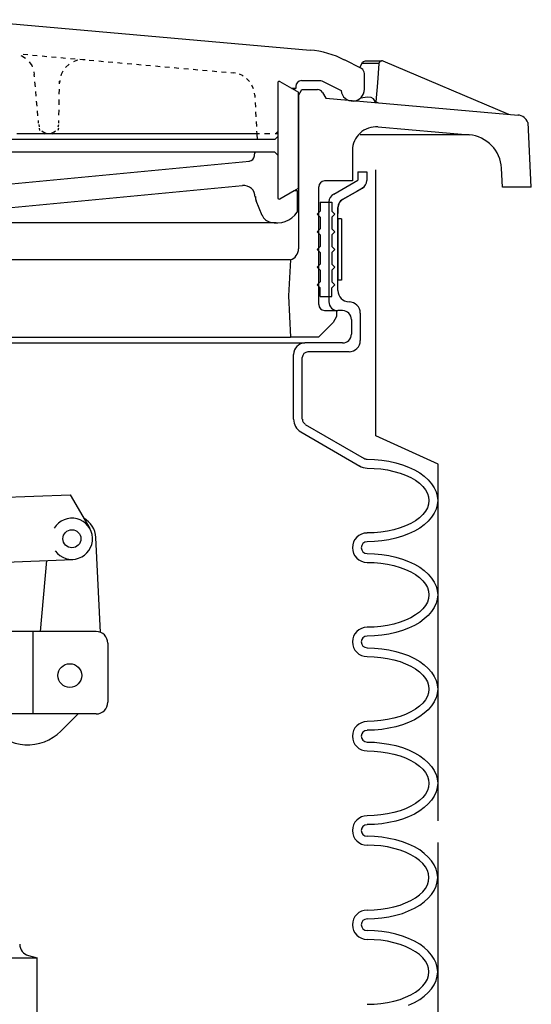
# Model space of a CAD drawing. Extents: x -285 to 5863, y 308 to 3178.
# Tile 178 of 256: x 563.35 to 568.78, y 976.34 to 986.79. Entities that reach past the tile are written whole.
import ezdxf

# ---------------------------------------------------------------- set-up
doc = ezdxf.new("R2010")
doc.units = 0
doc.header["$MEASUREMENT"] = 0
doc.layers.get('DEFPOINTS').update_dxf_attribs({"linetype": 'CONTINUOUS'})
for name, color, linetype in [('FILL-CAP', 1, 'CONTINUOUS'), ('SPILL-BUCKET', 1, 'CONTINUOUS'), ('SWIVEL-ADAPTOR', 1, 'CONTINUOUS')]:
    doc.layers.add(name, color=color, linetype=linetype)

msp = doc.modelspace()

# ---------------------------------------------------------------- linework, layer by layer
at = {"layer": 'DEFPOINTS', "linetype": 'Continuous'}
for p, q in [((567.12953, 982.37301), (567.12953, 985.19614)), ((567.79199, 982.07148), (567.12953, 982.37301)), ((567.79199, 978.28634), (567.79199, 982.07148))]:
    msp.add_line(p, q, dxfattribs=at)
for points in [[(567.00375, 985.01471), (566.98775, 985.00298), (566.92853, 984.96871), (566.88273, 984.94221), (566.83419, 984.91412), (566.77772, 984.88144), (566.77772, 984.88144), (566.73949, 984.84654), (566.72547, 984.79721), (566.72547, 984.73346)], [(567.79199, 973.96972), (567.79199, 978.05506)]]:
    msp.add_lwpolyline(points, dxfattribs=at)
at = {"layer": 'FILL-CAP', "color": 1, "linetype": 'Continuous'}
for p, q in [((561.48253, 981.65034), (563.88176, 981.74882)), ((563.88176, 981.74882), (564.0901, 981.39039)), ((564.2059, 980.28698), (564.1549, 981.29386)), ((562.89734, 981.02033), (563.90995, 981.0619)), ((563.56823, 980.29645), (563.63412, 981.05057)), ((564.15818, 980.29645), (562.97677, 980.29645)), ((563.49068, 979.42145), (563.49068, 980.29645)), ((564.28318, 980.17145), (564.28318, 979.54645)), ((564.15818, 979.42145), (560.78318, 979.42145)), ((563.96601, 979.42145), (563.78316, 979.23933))]:
    msp.add_line(p, q, dxfattribs=at)
at = {"layer": 'FILL-CAP', "color": 7, "linetype": 'Continuous'}
for centre, radius in [((563.90098, 981.28046), 0.0955), ((563.87868, 979.82845), 0.126)]:
    msp.add_circle(centre, radius, dxfattribs=at)
at = {"layer": 'FILL-CAP', "color": 1, "linetype": 'Continuous'}
for centre, radius, start, end in [((563.90091, 981.28046), 0.2188, 215.909869, 148.792525), ((563.90522, 981.28121), 0.25, 2.899894, 60.98025), ((564.15818, 980.17145), 0.125, 0, 90), ((564.15818, 979.54645), 0.125, 270, 0), ((563.43032, 979.5936), 0.5, 218.660152, 314.884164)]:
    msp.add_arc(centre, radius, start, end, dxfattribs=at)
at = {"layer": 'SPILL-BUCKET', "linetype": 'Continuous'}
for p, q in [((562.78491, 986.79095), (566.43121, 986.46897)), ((563.35745, 986.41246), (563.36918, 986.40819)), ((563.36918, 986.40819), (563.40756, 986.38261)), ((563.38197, 986.42419), (563.43208, 986.41992)), ((563.48219, 986.41459), (563.5323, 986.41033)), ((563.58347, 986.40606), (563.63359, 986.4018)), ((563.6837, 986.39753), (563.7338, 986.39327)), ((563.78391, 986.38794), (563.83402, 986.38367)), ((563.88414, 986.37941), (563.93424, 986.37514)), ((563.44807, 986.34209), (563.47366, 986.30371)), ((563.47366, 986.30371), (563.47792, 986.29198)), ((563.83509, 986.28665), (563.83402, 986.28452)), ((563.86921, 986.3165), (563.83509, 986.28665)), ((563.87134, 986.31864), (563.86921, 986.3165)), ((563.9513, 986.35702), (563.91612, 986.34422)), ((563.96516, 986.36022), (563.9513, 986.35702)), ((563.98435, 986.37088), (564.03446, 986.36661)), ((564.04086, 986.36555), (564.01527, 986.36555)), ((564.08457, 986.36235), (564.13468, 986.35702)), ((564.18586, 986.35275), (564.23597, 986.34849)), ((564.28608, 986.34422), (564.33619, 986.33996)), ((564.3863, 986.33569), (564.43641, 986.33036)), ((564.48652, 986.3261), (564.53663, 986.32183)), ((564.58674, 986.31757), (564.63685, 986.31331)), ((564.68696, 986.30904), (564.73707, 986.30478)), ((564.78825, 986.29945), (564.83836, 986.29518)), ((564.88847, 986.29091), (564.93858, 986.28665)), ((564.98869, 986.28239), (565.03879, 986.27812)), ((565.08891, 986.27279), (565.13902, 986.26853)), ((566.97709, 986.27172), (566.79904, 986.36342)), ((566.96216, 986.27919), (566.98029, 986.3261)), ((566.98029, 986.3261), (566.98989, 986.33996)), ((567.1626, 986.3261), (566.98029, 986.3261)), ((566.98989, 986.33996), (567.00055, 986.34849)), ((567.00055, 986.34849), (567.01121, 986.35169)), ((567.01121, 986.35169), (567.01974, 986.35275)), ((567.01974, 986.35275), (567.19033, 986.35275)), ((567.1626, 986.3261), (567.14981, 986.12139)), ((567.1658, 986.33569), (567.1626, 986.3261)), ((567.1722, 986.34636), (567.1658, 986.33569)), ((567.1818, 986.35169), (567.1722, 986.34636)), ((567.19033, 986.35275), (567.1818, 986.35169)), ((567.19033, 986.35275), (567.19566, 986.35275)), ((567.20205, 986.35275), (567.19566, 986.35275)), ((567.20738, 986.35062), (567.20205, 986.35275)), ((568.54543, 985.78449), (567.20738, 986.35062)), ((563.49605, 986.23761), (563.50138, 986.20882)), ((563.50351, 986.18323), (563.50138, 986.20882)), ((563.78711, 986.20989), (563.78285, 986.19603)), ((563.80417, 986.24294), (563.78711, 986.20989)), ((565.18913, 986.26426), (565.23923, 986.26)), ((565.28935, 986.25573), (565.33946, 986.25147)), ((565.39063, 986.2472), (565.44074, 986.24187)), ((565.49085, 986.23761), (565.54096, 986.23334)), ((565.59107, 986.22908), (565.61559, 986.22694)), ((565.63798, 986.22268), (565.61559, 986.22694)), ((565.71368, 986.19709), (565.68063, 986.21095)), ((565.72114, 986.19176), (565.71368, 986.19709)), ((565.78831, 986.13419), (565.75739, 986.16617)), ((567.01014, 986.05209), (567.01014, 986.21842)), ((563.51311, 986.07981), (563.50778, 986.13099)), ((563.77219, 986.14592), (563.76899, 986.12033)), ((563.76899, 986.10967), (563.76899, 986.13739)), ((565.81817, 986.08834), (565.81283, 986.09687)), ((565.83096, 986.05636), (565.81817, 986.08834)), ((566.08791, 986.12139), (566.08791, 984.9017)), ((566.1103, 986.13525), (566.30967, 986.02011)), ((566.23717, 986.06169), (566.27875, 986.06169)), ((566.27875, 986.06169), (566.23717, 986.06169)), ((566.27875, 986.08195), (566.27875, 986.06169)), ((566.34059, 986.14378), (566.55382, 986.14378)), ((566.55595, 986.14272), (566.76066, 986.03823)), ((567.14981, 986.12139), (567.13062, 985.91989)), ((563.52164, 985.97746), (563.51737, 986.02864)), ((563.76686, 985.99878), (563.76792, 986.05423)), ((565.84375, 985.99026), (565.84056, 986.01264)), ((565.84375, 985.99026), (565.84482, 985.96467)), ((566.30967, 985.98706), (566.34592, 986.0489)), ((566.30967, 985.00405), (566.30967, 986.02011)), ((566.30967, 985.98706), (566.30967, 984.36008)), ((566.34592, 986.0489), (566.51117, 986.0489)), ((566.56555, 986.01798), (566.60073, 985.9572)), ((566.60073, 985.9572), (568.64245, 985.77915)), ((567.04319, 985.97), (566.96643, 985.9572)), ((567.07944, 985.96467), (567.04319, 985.97)), ((567.10503, 985.95081), (567.07944, 985.96467)), ((563.53123, 985.87404), (563.5259, 985.92522)), ((563.76472, 985.8879), (563.76579, 985.94334)), ((565.84802, 985.91349), (565.85015, 985.86232)), ((567.12955, 985.91136), (567.10503, 985.95081)), ((567.12955, 985.91136), (567.13062, 985.91989)), ((567.13062, 985.91989), (567.15941, 985.90816)), ((563.53976, 985.77063), (563.5355, 985.82287)), ((563.76259, 985.77702), (563.76366, 985.83246)), ((565.85335, 985.81114), (565.85548, 985.75996)), ((563.54616, 985.69386), (563.54403, 985.71945)), ((563.54829, 985.67787), (563.55362, 985.65228)), ((563.75406, 985.65228), (563.76046, 985.67787)), ((563.75513, 985.61923), (563.76046, 985.64268)), ((563.76153, 985.69386), (563.76153, 985.72158)), ((565.85868, 985.70879), (565.86188, 985.65761)), ((567.15408, 985.65335), (568.12429, 985.56805)), ((568.78318, 985.01471), (568.748, 985.69919)), ((565.86508, 985.58085), (563.31693, 985.58085)), ((563.55149, 985.63842), (563.55789, 985.61603)), ((563.58241, 985.60963), (563.59414, 985.59897)), ((563.59094, 985.58511), (563.61333, 985.58085)), ((563.59414, 985.59897), (563.62292, 985.58618)), ((563.62292, 985.58618), (563.62825, 985.58511)), ((563.6805, 985.58511), (563.68476, 985.58618)), ((563.68476, 985.58618), (563.71355, 985.59897)), ((563.69862, 985.58085), (563.72208, 985.58618)), ((563.71355, 985.59897), (563.72528, 985.60963)), ((565.86401, 985.60643), (565.86508, 985.58085)), ((565.8928, 985.58085), (565.86508, 985.58085)), ((565.86508, 985.58085), (565.86828, 985.51901)), ((566.00368, 985.58085), (565.94824, 985.58085)), ((566.05592, 985.51901), (566.08791, 985.54993)), ((566.08791, 985.58085), (566.06019, 985.58085)), ((566.06338, 985.58085), (566.08791, 985.60525)), ((568.12429, 985.56805), (566.96323, 985.56805)), ((565.86508, 985.51901), (561.90852, 985.51901)), ((566.05592, 985.51901), (565.86508, 985.51901)), ((566.05592, 985.38361), (561.88507, 985.38361)), ((565.84056, 985.34416), (565.84482, 985.38361)), ((565.84375, 985.37294), (565.85335, 985.38361)), ((566.08791, 985.35162), (566.05592, 985.38361)), ((566.8822, 985.40386), (566.8822, 985.07975)), ((562.3126, 984.95927), (565.78725, 985.28978)), ((566.94084, 985.17464), (566.94084, 985.08828)), ((566.94084, 985.17464), (567.03467, 985.17464)), ((567.03467, 985.17464), (567.03467, 985.08401)), ((568.47719, 985.01471), (568.46653, 985.21409)), ((562.73054, 984.7471), (565.71261, 985.03177)), ((566.5229, 985.01684), (566.5229, 983.76623)), ((566.8822, 985.07975), (566.58581, 985.07975)), ((566.68352, 984.93977), (566.94084, 985.08828)), ((568.58168, 985.01471), (568.47719, 985.01471)), ((568.78318, 985.01471), (568.58168, 985.01471)), ((566.1103, 984.8889), (566.30967, 985.00405)), ((566.1103, 984.8889), (566.26276, 984.97633)), ((566.26276, 984.97633), (566.29474, 984.97633)), ((566.29474, 984.97633), (566.29474, 984.74604)), ((566.77772, 984.88144), (566.98775, 985.00298)), ((565.92158, 984.71405), (565.85868, 984.86651)), ((566.53783, 984.85265), (566.53783, 984.75883)), ((566.53783, 984.85265), (566.66257, 984.85265)), ((566.63165, 984.85585), (566.63165, 983.79608)), ((566.66257, 984.85265), (566.66257, 984.75883)), ((566.50691, 984.72791), (566.53783, 984.75883)), ((566.50691, 984.72791), (566.53783, 984.69593)), ((566.69456, 984.72791), (566.66257, 984.75883)), ((566.69456, 984.72791), (566.66257, 984.69593)), ((566.72548, 983.91656), (566.72548, 984.79721)), ((566.07191, 984.63302), (562.51731, 984.63302)), ((566.53783, 984.69593), (566.53783, 984.57118)), ((566.66257, 984.69593), (566.66257, 984.57118)), ((566.50691, 984.54027), (566.53783, 984.57118)), ((566.50691, 984.54027), (566.53783, 984.50828)), ((566.53783, 984.50828), (566.53783, 984.38354)), ((566.69456, 984.54027), (566.66257, 984.57118)), ((566.69456, 984.54027), (566.66257, 984.50828)), ((566.66257, 984.50828), (566.66257, 984.38354)), ((566.50691, 984.35262), (566.53783, 984.38354)), ((566.50691, 984.35262), (566.53783, 984.32063)), ((566.53783, 984.32063), (566.53783, 984.19589)), ((566.69456, 984.35262), (566.66257, 984.38354)), ((566.69456, 984.35262), (566.66257, 984.32063)), ((566.66257, 984.32063), (566.66257, 984.19589)), ((566.22224, 984.24067), (562.44054, 984.24067)), ((566.22224, 984.24067), (566.20199, 983.86005)), ((566.50691, 984.16497), (566.53783, 984.19589)), ((566.69456, 984.16497), (566.66257, 984.19589)), ((566.50691, 984.16497), (566.53783, 984.13299)), ((566.53783, 984.13299), (566.53783, 984.00825)), ((566.69456, 984.16497), (566.66257, 984.13299)), ((566.66257, 984.13299), (566.66257, 984.00825)), ((566.50691, 983.97733), (566.53783, 984.00825)), ((566.50691, 983.97733), (566.53783, 983.94534)), ((566.69456, 983.97733), (566.66257, 984.00825)), ((566.69456, 983.97733), (566.66257, 983.94534)), ((566.53783, 983.85152), (566.53783, 983.94534)), ((566.66257, 983.85152), (566.66257, 983.94534)), ((566.20199, 983.86005), (566.22544, 983.42185)), ((566.53783, 983.85152), (566.66257, 983.85152)), ((566.58581, 983.70332), (566.71268, 983.70332)), ((566.71268, 983.70332), (566.71268, 983.64148)), ((566.77772, 983.70226), (566.72548, 983.70226)), ((566.96536, 983.67667), (566.96536, 983.38454)), ((566.67643, 983.57751), (566.52184, 983.42185)), ((566.71268, 983.63935), (566.67643, 983.57751)), ((566.71268, 983.64148), (566.71268, 983.63935)), ((566.87154, 983.60843), (566.87154, 983.45277)), ((555.19059, 983.35895), (566.37577, 983.35895)), ((555.41555, 983.42185), (566.14974, 983.42185)), ((560.78371, 983.42185), (566.22544, 983.42185)), ((566.52184, 983.42185), (566.22544, 983.42185)), ((566.77772, 983.35895), (566.37577, 983.35895)), ((566.25529, 982.54973), (566.25529, 983.23847)), ((566.84595, 983.26513), (566.40882, 983.26513)), ((566.34912, 982.54973), (566.34912, 983.20435)), ((566.33313, 982.41432), (566.96003, 982.05183)), ((566.38004, 982.49535), (567.00694, 982.13285)), ((567.03786, 982.12433), (567.11676, 982.12219)), ((567.11676, 982.12219), (567.19459, 982.11473)), ((567.19459, 982.11473), (567.27029, 982.103)), ((567.27029, 982.103), (567.34385, 982.08701)), ((567.03786, 982.0305), (567.11143, 982.02837)), ((567.11143, 982.02837), (567.18393, 982.02197)), ((567.18393, 982.02197), (567.25536, 982.01131)), ((567.25536, 982.01131), (567.3236, 981.99639)), ((567.3236, 981.99639), (567.38757, 981.97826)), ((567.34385, 982.08701), (567.41315, 982.06569)), ((567.41315, 982.06569), (567.47926, 982.04116)), ((567.47926, 982.04116), (567.54003, 982.01238)), ((567.54003, 982.01238), (567.59653, 981.97933)), ((567.38757, 981.97826), (567.44727, 981.95587)), ((567.44727, 981.95587), (567.50271, 981.93028)), ((567.50271, 981.93028), (567.55176, 981.9015)), ((567.55176, 981.9015), (567.5944, 981.86951)), ((567.59653, 981.97933), (567.64558, 981.94414)), ((567.64558, 981.94414), (567.68823, 981.90576)), ((567.68823, 981.90576), (567.72341, 981.86525)), ((567.5944, 981.86951), (567.62959, 981.83646)), ((567.62959, 981.83646), (567.65837, 981.80021)), ((567.65837, 981.80021), (567.67863, 981.76289)), ((567.72341, 981.86525), (567.7522, 981.8226)), ((567.7522, 981.8226), (567.77245, 981.77782)), ((567.77245, 981.77782), (567.78418, 981.73304)), ((567.67863, 981.76289), (567.69036, 981.72558)), ((567.69036, 981.72558), (567.69462, 981.6872)), ((567.69462, 981.6872), (567.69036, 981.64882)), ((567.78418, 981.73304), (567.78845, 981.6872)), ((567.78845, 981.6872), (567.78418, 981.64135)), ((567.78845, 981.6872), (567.78418, 981.64135)), ((567.65837, 981.57312), (567.62959, 981.53793)), ((567.67863, 981.61043), (567.65837, 981.57312)), ((567.69036, 981.64882), (567.67863, 981.61043)), ((567.77245, 981.59551), (567.7522, 981.55179)), ((567.77245, 981.59551), (567.7522, 981.55179)), ((567.78418, 981.64135), (567.77245, 981.59551)), ((567.78418, 981.64135), (567.77245, 981.59551)), ((567.55176, 981.47183), (567.50271, 981.44411)), ((567.5944, 981.50382), (567.55176, 981.47183)), ((567.62959, 981.53793), (567.5944, 981.50382)), ((567.68823, 981.46757), (567.64558, 981.42918)), ((567.68823, 981.46757), (567.64558, 981.42918)), ((567.72341, 981.50915), (567.68823, 981.46757)), ((567.72341, 981.50915), (567.68823, 981.46757)), ((567.7522, 981.55179), (567.72341, 981.50915)), ((567.7522, 981.55179), (567.72341, 981.50915)), ((567.25536, 981.36202), (567.18393, 981.35135)), ((567.3236, 981.37694), (567.25536, 981.36202)), ((567.38757, 981.39507), (567.3236, 981.37694)), ((567.44727, 981.41746), (567.38757, 981.39507)), ((567.50271, 981.44411), (567.44727, 981.41746)), ((567.54003, 981.36095), (567.47926, 981.33216)), ((567.54003, 981.36095), (567.47926, 981.33216)), ((567.59653, 981.394), (567.54003, 981.36095)), ((567.59653, 981.394), (567.54003, 981.36095)), ((567.64558, 981.42918), (567.59653, 981.394)), ((567.64558, 981.42918), (567.59653, 981.394)), ((567.11143, 981.34496), (567.03786, 981.34282)), ((567.18393, 981.35135), (567.11143, 981.34496)), ((567.19459, 981.2586), (567.11676, 981.25113)), ((567.19459, 981.2586), (567.11676, 981.25113)), ((567.27029, 981.27032), (567.19459, 981.2586)), ((567.27029, 981.27032), (567.19459, 981.2586)), ((567.34385, 981.28738), (567.27029, 981.27032)), ((567.34385, 981.28738), (567.27029, 981.27032)), ((567.41315, 981.30764), (567.34385, 981.28738)), ((567.41315, 981.30764), (567.34385, 981.28738)), ((567.47926, 981.33216), (567.41315, 981.30764)), ((567.47926, 981.33216), (567.41315, 981.30764)), ((567.11676, 981.25113), (567.03786, 981.249)), ((567.11676, 981.25113), (567.03786, 981.249)), ((567.03786, 981.12426), (567.11676, 981.12106)), ((567.11676, 981.12106), (567.19459, 981.11466)), ((567.19459, 981.11466), (567.27029, 981.10294)), ((567.27029, 981.10294), (567.34385, 981.08588)), ((567.34385, 981.08588), (567.41315, 981.06562)), ((567.41315, 981.06562), (567.47926, 981.04003)), ((567.03786, 981.03044), (567.11143, 981.0283)), ((567.11143, 981.0283), (567.18393, 981.02191)), ((567.18393, 981.02191), (567.25536, 981.01125)), ((567.25536, 981.01125), (567.3236, 980.99632)), ((567.3236, 980.99632), (567.38757, 980.97713)), ((567.38757, 980.97713), (567.44727, 980.95474)), ((567.44727, 980.95474), (567.50271, 980.92915)), ((567.47926, 981.04003), (567.54003, 981.01125)), ((567.54003, 981.01125), (567.59653, 980.97926)), ((567.59653, 980.97926), (567.64558, 980.94301)), ((567.64558, 980.94301), (567.68823, 980.90463)), ((567.50271, 980.92915), (567.55176, 980.90036)), ((567.55176, 980.90036), (567.5944, 980.86945)), ((567.5944, 980.86945), (567.62959, 980.83533)), ((567.62959, 980.83533), (567.65837, 980.80014)), ((567.68823, 980.90463), (567.72341, 980.86411)), ((567.72341, 980.86411), (567.7522, 980.82147)), ((567.65837, 980.80014), (567.67863, 980.76283)), ((567.67863, 980.76283), (567.69036, 980.72445)), ((567.7522, 980.82147), (567.77245, 980.77669)), ((567.77245, 980.77669), (567.78418, 980.73191)), ((567.78418, 980.73191), (567.78845, 980.68606)), ((567.69036, 980.64768), (567.67863, 980.6093)), ((567.69036, 980.72445), (567.69462, 980.68606)), ((567.69462, 980.68606), (567.69036, 980.64768)), ((567.78418, 980.64022), (567.77245, 980.59544)), ((567.78418, 980.64022), (567.77245, 980.59544)), ((567.78845, 980.68606), (567.78418, 980.64022)), ((567.78845, 980.68606), (567.78418, 980.64022)), ((567.62959, 980.5368), (567.5944, 980.50268)), ((567.65837, 980.57198), (567.62959, 980.5368)), ((567.67863, 980.6093), (567.65837, 980.57198)), ((567.7522, 980.55066), (567.72341, 980.50801)), ((567.7522, 980.55066), (567.72341, 980.50801)), ((567.77245, 980.59544), (567.7522, 980.55066)), ((567.77245, 980.59544), (567.7522, 980.55066)), ((567.44727, 980.41739), (567.38757, 980.395)), ((567.50271, 980.44298), (567.44727, 980.41739)), ((567.55176, 980.47176), (567.50271, 980.44298)), ((567.5944, 980.50268), (567.55176, 980.47176)), ((567.64558, 980.42912), (567.59653, 980.39287)), ((567.64558, 980.42912), (567.59653, 980.39287)), ((567.68823, 980.4675), (567.64558, 980.42912)), ((567.68823, 980.4675), (567.64558, 980.42912)), ((567.72341, 980.50801), (567.68823, 980.4675)), ((567.72341, 980.50801), (567.68823, 980.4675)), ((567.11143, 980.34382), (567.03786, 980.34169)), ((567.18393, 980.35022), (567.11143, 980.34382)), ((567.25536, 980.36088), (567.18393, 980.35022)), ((567.3236, 980.37581), (567.25536, 980.36088)), ((567.38757, 980.395), (567.3236, 980.37581)), ((567.47926, 980.3321), (567.41315, 980.30651)), ((567.47926, 980.3321), (567.41315, 980.30651)), ((567.54003, 980.36088), (567.47926, 980.3321)), ((567.54003, 980.36088), (567.47926, 980.3321)), ((567.59653, 980.39287), (567.54003, 980.36088)), ((567.59653, 980.39287), (567.54003, 980.36088)), ((567.11676, 980.25107), (567.03786, 980.24787)), ((567.11676, 980.25107), (567.03786, 980.24787)), ((567.19459, 980.25746), (567.11676, 980.25107)), ((567.19459, 980.25746), (567.11676, 980.25107)), ((567.27029, 980.26919), (567.19459, 980.25746)), ((567.27029, 980.26919), (567.19459, 980.25746)), ((567.34385, 980.28625), (567.27029, 980.26919)), ((567.34385, 980.28625), (567.27029, 980.26919)), ((567.41315, 980.30651), (567.34385, 980.28625)), ((567.41315, 980.30651), (567.34385, 980.28625)), ((567.03786, 980.12313), (567.11676, 980.12099)), ((567.11676, 980.12099), (567.19459, 980.11353)), ((567.19459, 980.11353), (567.27029, 980.1018)), ((567.27029, 980.1018), (567.34385, 980.08474)), ((567.03786, 980.0293), (567.11143, 980.02717)), ((567.11143, 980.02717), (567.18393, 980.02077)), ((567.18393, 980.02077), (567.25536, 980.01011)), ((567.25536, 980.01011), (567.3236, 979.99519)), ((567.34385, 980.08474), (567.41315, 980.06449)), ((567.41315, 980.06449), (567.47926, 980.03997)), ((567.47926, 980.03997), (567.54003, 980.01011)), ((567.54003, 980.01011), (567.59653, 979.97813)), ((567.3236, 979.99519), (567.38757, 979.97706)), ((567.38757, 979.97706), (567.44727, 979.95467)), ((567.44727, 979.95467), (567.50271, 979.92802)), ((567.50271, 979.92802), (567.55176, 979.89923)), ((567.55176, 979.89923), (567.5944, 979.86831)), ((567.59653, 979.97813), (567.64558, 979.94294)), ((567.64558, 979.94294), (567.68823, 979.90456)), ((567.68823, 979.90456), (567.72341, 979.86298)), ((567.5944, 979.86831), (567.62959, 979.8342)), ((567.62959, 979.8342), (567.65837, 979.79901)), ((567.65837, 979.79901), (567.67863, 979.7617)), ((567.72341, 979.86298), (567.7522, 979.82033)), ((567.7522, 979.82033), (567.77245, 979.77662)), ((567.67863, 979.7617), (567.69036, 979.72331)), ((567.69036, 979.72331), (567.69462, 979.68493)), ((567.69462, 979.68493), (567.69036, 979.64655)), ((567.77245, 979.77662), (567.78418, 979.73078)), ((567.78418, 979.73078), (567.78845, 979.68493)), ((567.78845, 979.68493), (567.78418, 979.63909)), ((567.78845, 979.68493), (567.78418, 979.63909)), ((567.67863, 979.60923), (567.65837, 979.57192)), ((567.69036, 979.64655), (567.67863, 979.60923)), ((567.77245, 979.59431), (567.7522, 979.54953)), ((567.77245, 979.59431), (567.7522, 979.54953)), ((567.78418, 979.63909), (567.77245, 979.59431)), ((567.78418, 979.63909), (567.77245, 979.59431)), ((567.5944, 979.50262), (567.55176, 979.47063)), ((567.62959, 979.53567), (567.5944, 979.50262)), ((567.65837, 979.57192), (567.62959, 979.53567)), ((567.72341, 979.50688), (567.68823, 979.46637)), ((567.72341, 979.50688), (567.68823, 979.46637)), ((567.7522, 979.54953), (567.72341, 979.50688)), ((567.7522, 979.54953), (567.72341, 979.50688)), ((567.3236, 979.37574), (567.25536, 979.36082)), ((567.38757, 979.39387), (567.3236, 979.37574)), ((567.44727, 979.41626), (567.38757, 979.39387)), ((567.50271, 979.44184), (567.44727, 979.41626)), ((567.55176, 979.47063), (567.50271, 979.44184)), ((567.59653, 979.3928), (567.54003, 979.35975)), ((567.59653, 979.3928), (567.54003, 979.35975)), ((567.64558, 979.42798), (567.59653, 979.3928)), ((567.64558, 979.42798), (567.59653, 979.3928)), ((567.68823, 979.46637), (567.64558, 979.42798)), ((567.68823, 979.46637), (567.64558, 979.42798)), ((567.11143, 979.34376), (567.03786, 979.34162)), ((567.18393, 979.35015), (567.11143, 979.34376)), ((567.25536, 979.36082), (567.18393, 979.35015)), ((567.27029, 979.26912), (567.19459, 979.2574)), ((567.27029, 979.26912), (567.19459, 979.2574)), ((567.34385, 979.28512), (567.27029, 979.26912)), ((567.34385, 979.28512), (567.27029, 979.26912)), ((567.41315, 979.30644), (567.34385, 979.28512)), ((567.41315, 979.30644), (567.34385, 979.28512)), ((567.47926, 979.33096), (567.41315, 979.30644)), ((567.47926, 979.33096), (567.41315, 979.30644)), ((567.54003, 979.35975), (567.47926, 979.33096)), ((567.54003, 979.35975), (567.47926, 979.33096)), ((567.11676, 979.24993), (567.03786, 979.2478)), ((567.11676, 979.24993), (567.03786, 979.2478)), ((567.19459, 979.2574), (567.11676, 979.24993)), ((567.19459, 979.2574), (567.11676, 979.24993)), ((567.03786, 979.12199), (567.11676, 979.11986)), ((567.11676, 979.11986), (567.19459, 979.1124)), ((567.19459, 979.1124), (567.27029, 979.10067)), ((567.27029, 979.10067), (567.34385, 979.08468)), ((567.34385, 979.08468), (567.41315, 979.06335)), ((567.41315, 979.06335), (567.47926, 979.03883)), ((567.03786, 979.02817), (567.11143, 979.02604)), ((567.11143, 979.02604), (567.18393, 979.01964)), ((567.18393, 979.01964), (567.25536, 979.00898)), ((567.25536, 979.00898), (567.3236, 978.99405)), ((567.3236, 978.99405), (567.38757, 978.97593)), ((567.38757, 978.97593), (567.44727, 978.95354)), ((567.44727, 978.95354), (567.50271, 978.92795)), ((567.47926, 979.03883), (567.54003, 979.01005)), ((567.54003, 979.01005), (567.59653, 978.97699)), ((567.59653, 978.97699), (567.64558, 978.94181)), ((567.50271, 978.92795), (567.55176, 978.89916)), ((567.55176, 978.89916), (567.5944, 978.86718)), ((567.5944, 978.86718), (567.62959, 978.83413)), ((567.64558, 978.94181), (567.68823, 978.90343)), ((567.68823, 978.90343), (567.72341, 978.86292)), ((567.72341, 978.86292), (567.7522, 978.82027)), ((567.62959, 978.83413), (567.65837, 978.79788)), ((567.65837, 978.79788), (567.67863, 978.76056)), ((567.67863, 978.76056), (567.69036, 978.72325)), ((567.7522, 978.82027), (567.77245, 978.77549)), ((567.77245, 978.77549), (567.78418, 978.73071)), ((567.69036, 978.64542), (567.67863, 978.6081)), ((567.69036, 978.72325), (567.69462, 978.68487)), ((567.69462, 978.68487), (567.69036, 978.64542)), ((567.78418, 978.63902), (567.77245, 978.59317)), ((567.78418, 978.63902), (567.77245, 978.59317)), ((567.78418, 978.73071), (567.78845, 978.68487)), ((567.78845, 978.68487), (567.78418, 978.63902)), ((567.78845, 978.68487), (567.78418, 978.63902)), ((567.62959, 978.5356), (567.5944, 978.50148)), ((567.65837, 978.57078), (567.62959, 978.5356)), ((567.67863, 978.6081), (567.65837, 978.57078)), ((567.7522, 978.54946), (567.72341, 978.50681)), ((567.7522, 978.54946), (567.72341, 978.50681)), ((567.77245, 978.59317), (567.7522, 978.54946)), ((567.77245, 978.59317), (567.7522, 978.54946)), ((567.50271, 978.44071), (567.44727, 978.41512)), ((567.55176, 978.4695), (567.50271, 978.44071)), ((567.5944, 978.50148), (567.55176, 978.4695)), ((567.68823, 978.46523), (567.64558, 978.42685)), ((567.68823, 978.46523), (567.64558, 978.42685)), ((567.72341, 978.50681), (567.68823, 978.46523)), ((567.72341, 978.50681), (567.68823, 978.46523)), ((567.11143, 978.34262), (567.03786, 978.34049)), ((567.18393, 978.34902), (567.11143, 978.34262)), ((567.25536, 978.35968), (567.18393, 978.34902)), ((567.3236, 978.37461), (567.25536, 978.35968)), ((567.38757, 978.39273), (567.3236, 978.37461)), ((567.44727, 978.41512), (567.38757, 978.39273)), ((567.47926, 978.32983), (567.41315, 978.30531)), ((567.47926, 978.32983), (567.41315, 978.30531)), ((567.54003, 978.35862), (567.47926, 978.32983)), ((567.54003, 978.35862), (567.47926, 978.32983)), ((567.59653, 978.39167), (567.54003, 978.35862)), ((567.59653, 978.39167), (567.54003, 978.35862)), ((567.64558, 978.42685), (567.59653, 978.39167)), ((567.64558, 978.42685), (567.59653, 978.39167)), ((567.11676, 978.2488), (567.03786, 978.24667)), ((567.11676, 978.2488), (567.03786, 978.24667)), ((567.19459, 978.25626), (567.11676, 978.2488)), ((567.19459, 978.25626), (567.11676, 978.2488)), ((567.27029, 978.26799), (567.19459, 978.25626)), ((567.27029, 978.26799), (567.19459, 978.25626)), ((567.34385, 978.28398), (567.27029, 978.26799)), ((567.34385, 978.28398), (567.27029, 978.26799)), ((567.41315, 978.30531), (567.34385, 978.28398)), ((567.41315, 978.30531), (567.34385, 978.28398)), ((567.11676, 978.11873), (567.03786, 978.12193)), ((567.11676, 978.11873), (567.03786, 978.12193)), ((567.19459, 978.11233), (567.11676, 978.11873)), ((567.19459, 978.11233), (567.11676, 978.11873)), ((567.11143, 978.02597), (567.03786, 978.0281)), ((567.18393, 978.01957), (567.11143, 978.02597)), ((567.25536, 978.00891), (567.18393, 978.01957)), ((567.27029, 978.1006), (567.19459, 978.11233)), ((567.27029, 978.1006), (567.19459, 978.11233)), ((567.34385, 978.08355), (567.27029, 978.1006)), ((567.34385, 978.08355), (567.27029, 978.1006)), ((567.41315, 978.06329), (567.34385, 978.08355)), ((567.41315, 978.06329), (567.34385, 978.08355)), ((567.47926, 978.0377), (567.41315, 978.06329)), ((567.47926, 978.0377), (567.41315, 978.06329)), ((567.54003, 978.00891), (567.47926, 978.0377)), ((567.54003, 978.00891), (567.47926, 978.0377)), ((567.3236, 977.99399), (567.25536, 978.00891)), ((567.38757, 977.9748), (567.3236, 977.99399)), ((567.44727, 977.95241), (567.38757, 977.9748)), ((567.50271, 977.92682), (567.44727, 977.95241)), ((567.55176, 977.89803), (567.50271, 977.92682)), ((567.59653, 977.97693), (567.54003, 978.00891)), ((567.59653, 977.97693), (567.54003, 978.00891)), ((567.64558, 977.94068), (567.59653, 977.97693)), ((567.64558, 977.94068), (567.59653, 977.97693)), ((567.68823, 977.9023), (567.64558, 977.94068)), ((567.68823, 977.9023), (567.64558, 977.94068)), ((567.5944, 977.86711), (567.55176, 977.89803)), ((567.62959, 977.833), (567.5944, 977.86711)), ((567.65837, 977.79781), (567.62959, 977.833)), ((567.72341, 977.86178), (567.68823, 977.9023)), ((567.72341, 977.86178), (567.68823, 977.9023)), ((567.7522, 977.81913), (567.72341, 977.86178)), ((567.7522, 977.81913), (567.72341, 977.86178)), ((567.77245, 977.77436), (567.7522, 977.81913)), ((567.77245, 977.77436), (567.7522, 977.81913)), ((567.67863, 977.7605), (567.65837, 977.79781)), ((567.69036, 977.72211), (567.67863, 977.7605)), ((567.69462, 977.68373), (567.69036, 977.72211)), ((567.78418, 977.72958), (567.77245, 977.77436)), ((567.78418, 977.72958), (567.77245, 977.77436)), ((567.78845, 977.68373), (567.78418, 977.72958)), ((567.78845, 977.68373), (567.78418, 977.72958)), ((567.65837, 977.56965), (567.67863, 977.60697)), ((567.67863, 977.60697), (567.69036, 977.64535)), ((567.69036, 977.64535), (567.69462, 977.68373)), ((567.77245, 977.59311), (567.78418, 977.63789)), ((567.78418, 977.63789), (567.78845, 977.68373)), ((567.55176, 977.46943), (567.5944, 977.50035)), ((567.5944, 977.50035), (567.62959, 977.53447)), ((567.62959, 977.53447), (567.65837, 977.56965)), ((567.68823, 977.46517), (567.72341, 977.50568)), ((567.72341, 977.50568), (567.7522, 977.54833)), ((567.7522, 977.54833), (567.77245, 977.59311)), ((567.3236, 977.37348), (567.38757, 977.39267)), ((567.38757, 977.39267), (567.44727, 977.41506)), ((567.44727, 977.41506), (567.50271, 977.44065)), ((567.50271, 977.44065), (567.55176, 977.46943)), ((567.54003, 977.35855), (567.59653, 977.39054)), ((567.59653, 977.39054), (567.64558, 977.42679)), ((567.64558, 977.42679), (567.68823, 977.46517)), ((567.03786, 977.33936), (567.11143, 977.34149)), ((567.11143, 977.34149), (567.18393, 977.34789)), ((567.18393, 977.34789), (567.25536, 977.35855)), ((567.25536, 977.35855), (567.3236, 977.37348)), ((567.27029, 977.26686), (567.34385, 977.28392)), ((567.34385, 977.28392), (567.41315, 977.30418)), ((567.41315, 977.30418), (567.47926, 977.32976)), ((567.47926, 977.32976), (567.54003, 977.35855)), ((567.03786, 977.24554), (567.11676, 977.24874)), ((567.11676, 977.24874), (567.19459, 977.25513)), ((567.19459, 977.25513), (567.27029, 977.26686)), ((567.11676, 977.11866), (567.03786, 977.12079)), ((567.11676, 977.11866), (567.03786, 977.12079)), ((567.19459, 977.1112), (567.11676, 977.11866)), ((567.19459, 977.1112), (567.11676, 977.11866)), ((567.27029, 977.09947), (567.19459, 977.1112)), ((567.27029, 977.09947), (567.19459, 977.1112)), ((567.34385, 977.08241), (567.27029, 977.09947)), ((567.34385, 977.08241), (567.27029, 977.09947)), ((567.41315, 977.06216), (567.34385, 977.08241)), ((567.41315, 977.06216), (567.34385, 977.08241)), ((567.11143, 977.02484), (567.03786, 977.02697)), ((567.18393, 977.01844), (567.11143, 977.02484)), ((567.25536, 977.00778), (567.18393, 977.01844)), ((567.3236, 976.99285), (567.25536, 977.00778)), ((567.38757, 976.97366), (567.3236, 976.99285)), ((567.44727, 976.95234), (567.38757, 976.97366)), ((567.47926, 977.03763), (567.41315, 977.06216)), ((567.47926, 977.03763), (567.41315, 977.06216)), ((567.54003, 977.00778), (567.47926, 977.03763)), ((567.54003, 977.00778), (567.47926, 977.03763)), ((567.59653, 976.9758), (567.54003, 977.00778)), ((567.59653, 976.9758), (567.54003, 977.00778)), ((567.64558, 976.94061), (567.59653, 976.9758)), ((567.64558, 976.94061), (567.59653, 976.9758)), ((567.50271, 976.92569), (567.44727, 976.95234)), ((567.55176, 976.8969), (567.50271, 976.92569)), ((567.5944, 976.86598), (567.55176, 976.8969)), ((567.62959, 976.83186), (567.5944, 976.86598)), ((567.68823, 976.90223), (567.64558, 976.94061)), ((567.68823, 976.90223), (567.64558, 976.94061)), ((567.72341, 976.86065), (567.68823, 976.90223)), ((567.72341, 976.86065), (567.68823, 976.90223)), ((567.65837, 976.79668), (567.62959, 976.83186)), ((567.67863, 976.75936), (567.65837, 976.79668)), ((567.69036, 976.72098), (567.67863, 976.75936)), ((567.7522, 976.818), (567.72341, 976.86065)), ((567.7522, 976.818), (567.72341, 976.86065)), ((567.77245, 976.77429), (567.7522, 976.818)), ((567.77245, 976.77429), (567.7522, 976.818)), ((567.78418, 976.72844), (567.77245, 976.77429)), ((567.78418, 976.72844), (567.77245, 976.77429)), ((567.69462, 976.6826), (567.69036, 976.72098)), ((567.69036, 976.64422), (567.69462, 976.6826)), ((567.78845, 976.6826), (567.78418, 976.72844)), ((567.78845, 976.6826), (567.78418, 976.72844)), ((567.78418, 976.63675), (567.78845, 976.6826)), ((567.62959, 976.53334), (567.65837, 976.56958)), ((567.65837, 976.56958), (567.67863, 976.60584)), ((567.67863, 976.60584), (567.69036, 976.64422)), ((567.7522, 976.5472), (567.77245, 976.59197)), ((567.77245, 976.59197), (567.78418, 976.63675)), ((567.50271, 976.43951), (567.55176, 976.4683)), ((567.55176, 976.4683), (567.5944, 976.50028)), ((567.5944, 976.50028), (567.62959, 976.53334)), ((567.64558, 976.42565), (567.68823, 976.46403)), ((567.68823, 976.46403), (567.72341, 976.50455)), ((567.72341, 976.50455), (567.7522, 976.5472)), ((567.03786, 976.33929), (567.11143, 976.34143)), ((567.11143, 976.34143), (567.18393, 976.34782)), ((567.18393, 976.34782), (567.25536, 976.35848)), ((567.25536, 976.35848), (567.3236, 976.37341)), ((567.3236, 976.37341), (567.38757, 976.39153)), ((567.38757, 976.39153), (567.44727, 976.41392)), ((567.44727, 976.41392), (567.50271, 976.43951)), ((567.47926, 976.32863), (567.54003, 976.35742)), ((567.54003, 976.35742), (567.59653, 976.3894)), ((567.59653, 976.3894), (567.64558, 976.42565))]:
    msp.add_line(p, q, dxfattribs=at)
at = {"layer": 'SPILL-BUCKET', "color": 7, "linetype": 'Continuous'}
for p, q in [((566.76599, 984.67673), (566.72548, 984.67673)), ((566.72548, 984.67673), (566.72548, 984.0253)), ((566.76599, 984.67673), (566.76599, 984.0253)), ((566.76599, 984.0253), (566.72548, 984.0253))]:
    msp.add_line(p, q, dxfattribs=at)
at = {"layer": 'SPILL-BUCKET', "linetype": 'Continuous'}
for centre, radius, start, end in [((566.34379, 985.4721), 1.00007, 62.915831, 84.987953), ((566.95044, 986.21842), 0.05971, 0, 63.434949), ((566.10283, 986.12139), 0.01493, 59.743563, 180), ((566.34059, 986.08195), 0.06184, 90, 180), ((566.51117, 985.98706), 0.06184, 30.113733, 90), ((566.8854, 986.05209), 0.12474, 186.394398, 0), ((568.63072, 985.65441), 0.12474, 21.072727, 85.07289), ((567.13168, 985.40386), 0.24948, 85.093933, 180), ((568.09124, 985.19489), 0.37529, 2.935673, 85.100908), ((565.78085, 985.34949), 0.05971, 275.102165, 355.914383), ((565.72434, 984.90703), 0.12474, 0, 95.417022), ((566.58581, 985.01684), 0.06184, 90, 180), ((566.94084, 985.08401), 0.09382, 300.068583, 0), ((565.97489, 984.91449), 0.12474, 180, 202.166346), ((566.72548, 984.85585), 0.09382, 116.565051, 180), ((566.10283, 984.9017), 0.01493, 180, 300.256437), ((566.10283, 984.9017), 0.01493, 180, 300.256437), ((566.8193, 984.79721), 0.09382, 116.565051, 180), ((566.0378, 984.76203), 0.12474, 202.166346, 257.152295), ((566.07191, 984.90916), 0.27614, 257.088109, 323.79373), ((566.18493, 984.36008), 0.12474, 287.500861, 0), ((566.84595, 983.91656), 0.11941, 180, 270), ((566.58581, 983.76623), 0.06184, 180, 270), ((566.72548, 983.79608), 0.09382, 180, 270), ((566.84595, 983.67667), 0.11941, 0, 90), ((566.77772, 983.60843), 0.09382, 0, 90), ((566.77772, 983.45277), 0.09382, 270, 0), ((566.37577, 983.23847), 0.11941, 90, 180), ((566.84595, 983.38454), 0.11941, 270, 0), ((566.40882, 983.20435), 0.05971, 90, 180), ((566.41202, 982.54973), 0.15566, 180, 239.913495), ((566.41202, 982.54973), 0.06184, 180, 239.886267), ((567.03786, 982.18723), 0.06184, 237.680383, 270), ((567.03786, 982.18723), 0.15566, 238.161053, 270), ((567.03786, 981.1861), 0.15566, 90, 180), ((567.03786, 981.1861), 0.15566, 180, 270), ((567.03786, 981.1861), 0.06184, 90, 180), ((567.03786, 981.1861), 0.06184, 180, 270), ((567.03786, 980.18603), 0.15566, 90, 180), ((567.03786, 980.18603), 0.06184, 90, 180), ((567.03786, 980.18603), 0.15566, 180, 270), ((567.03786, 980.18603), 0.06184, 180, 270), ((567.03786, 979.1849), 0.15566, 90, 180), ((567.03786, 979.1849), 0.15566, 180, 270), ((567.03786, 979.1849), 0.06184, 90, 180), ((567.03786, 979.1849), 0.06184, 180, 270), ((567.03786, 978.18376), 0.15566, 90, 180), ((567.03786, 978.18376), 0.06184, 90, 180), ((567.03786, 978.18376), 0.15566, 180, 270), ((567.03786, 978.18376), 0.06184, 180, 270), ((567.03786, 977.1837), 0.15566, 90, 180), ((567.03786, 977.1837), 0.15566, 180, 270), ((567.03786, 977.1837), 0.06184, 90, 180), ((567.03786, 977.1837), 0.06184, 180, 270)]:
    msp.add_arc(centre, radius, start, end, dxfattribs=at)
at = {"layer": 'SWIVEL-ADAPTOR'}
msp.add_line((558.03291, 976.83045), (563.53291, 976.83045), dxfattribs=at)
at = {"layer": 'SWIVEL-ADAPTOR', "color": 1, "linetype": 'Continuous'}
for p in [(563.43783, 976.85609), (563.43783, 976.85609), (563.53291, 976.20545)]:
    msp.add_line(p, (563.53291, 976.83045), dxfattribs=at)
msp.add_arc((563.47041, 976.97682), 0.12447, 180, 255.131719, dxfattribs=at)
msp.add_arc((563.47041, 976.97682), 0.12447, 180, 255.131719, dxfattribs=at)

doc.saveas('drawing.dxf')
